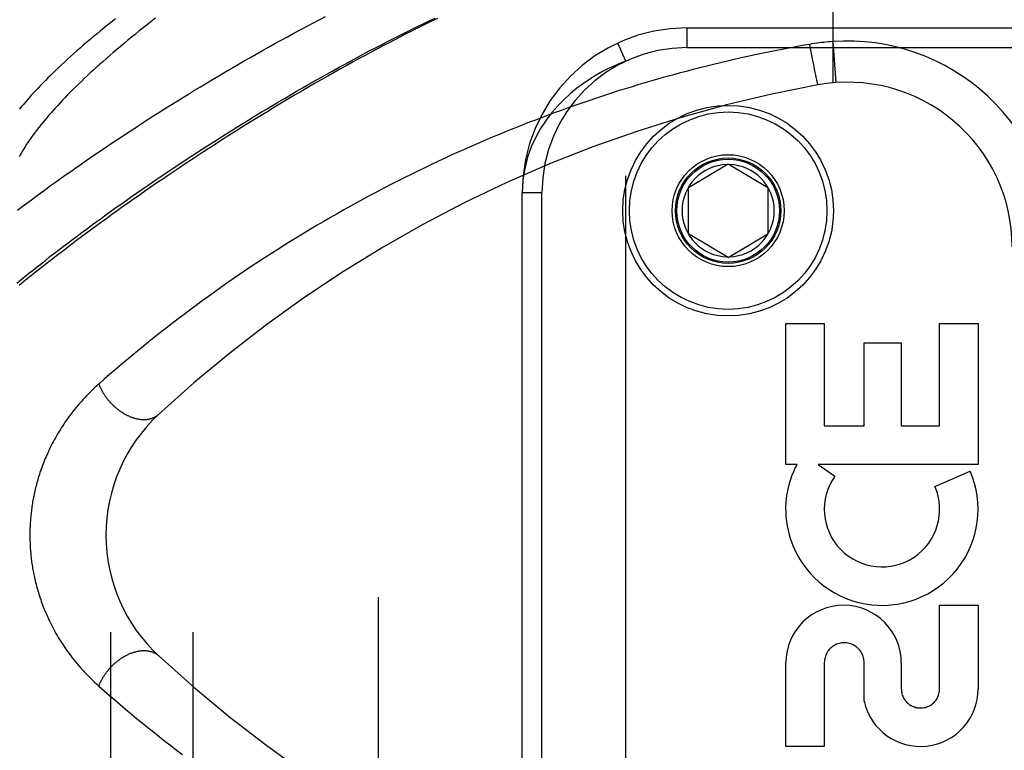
# Model space of a CAD drawing. Header units: inches. Extents: x 0 to 230, y 0 to 149.
# Tile 92 of 256: x 102.81 to 104.3, y 41.4 to 42.51. Entities that reach past the tile are written whole.
import ezdxf

# ---------------------------------------------------------------- set-up
doc = ezdxf.new("R2010")
doc.units = ezdxf.units.IN
doc.header["$LTSCALE"] = 12.648283
doc.header["$MEASUREMENT"] = 0
doc.linetypes.add('HIDDEN', pattern=[0.2, 0.1, -0.1])
for name, color, linetype in [('DEFAULT_2', 8, 'HIDDEN'), ('RIGHTHAND_DOOR_ASSEMBLY', 7, 'CONTINUOUS'), ('SUBPANEL', 7, 'CONTINUOUS')]:
    doc.layers.add(name, color=color, linetype=linetype)

msp = doc.modelspace()

# ---------------------------------------------------------------- linework, layer by layer
at = {"layer": 'DEFAULT_2', "color": 8, "linetype": 'HIDDEN'}
msp.add_line((103.3549, 107.3999), (103.3549, 38.2959), dxfattribs=at)
at = {"layer": 'RIGHTHAND_DOOR_ASSEMBLY', "color": 8, "linetype": 'HIDDEN'}
for p, q in [((104.0446, 43.0742), (104.0446, 42.4094)), ((103.8234, 42.4929), (104.9496, 42.4929)), ((103.8234, 42.4929), (103.8234, 42.4629)), ((104.0446, 42.4721), (104.0491, 42.4098)), ((103.7309, 42.4425), (103.7183, 42.4698)), ((103.8234, 42.4629), (104.9796, 42.4629)), ((104.0114, 42.4567), (104.0134, 42.4458)), ((103.7309, 41.0033), (103.7309, 42.4425)), ((104.0134, 42.4458), (104.0152, 42.4367)), ((104.0152, 42.4367), (104.0165, 42.4302)), ((104.0165, 42.4302), (104.0176, 42.4251)), ((104.0176, 42.4251), (104.0184, 42.4212)), ((104.0184, 42.4212), (104.019, 42.4184)), ((104.019, 42.4184), (104.0195, 42.4159)), ((104.0195, 42.4159), (104.0199, 42.4142)), ((104.0199, 42.4142), (104.0203, 42.4126)), ((104.0203, 42.4126), (104.0205, 42.4117)), ((104.0205, 42.4117), (104.0207, 42.4108)), ((104.0207, 42.4108), (104.0209, 42.41)), ((104.0209, 42.41), (104.0211, 42.4093)), ((103.8259, 42.2504), (103.8859, 42.2865)), ((103.8859, 42.2865), (103.9459, 42.2504)), ((103.8259, 42.1804), (103.8259, 42.2504)), ((103.9459, 42.2504), (103.9459, 42.1804)), ((103.5734, 42.2429), (103.6034, 42.2429)), ((103.5734, 41.2029), (103.5734, 42.2429)), ((103.6034, 41.2029), (103.6034, 42.2429)), ((103.8859, 42.1444), (103.8259, 42.1804)), ((103.8859, 42.1444), (103.9459, 42.1804)), ((103.9734, 42.0439), (104.0318, 42.0439)), ((103.9734, 41.8302), (103.9734, 42.0439)), ((104.0318, 42.0439), (104.0318, 41.8886)), ((104.2068, 42.0439), (104.2652, 42.0439)), ((104.2068, 41.8886), (104.2068, 42.0439)), ((104.2652, 42.0439), (104.2652, 41.8302)), ((104.0922, 42.0149), (104.1484, 42.0149)), ((104.0922, 41.8886), (104.0922, 42.0149)), ((104.1484, 42.0149), (104.1484, 41.8886)), ((104.0318, 41.8886), (104.0922, 41.8886)), ((104.1484, 41.8886), (104.2068, 41.8886)), ((103.9903, 41.8302), (103.9734, 41.8302)), ((104.2652, 41.8302), (104.0223, 41.8302)), ((104.0223, 41.8302), (104.0477, 41.8124)), ((104.1996, 41.7968), (104.2532, 41.82)), ((104.2068, 41.6166), (104.2652, 41.6166)), ((104.2068, 41.4895), (104.2068, 41.6166)), ((104.2652, 41.6166), (104.2652, 41.4895)), ((103.9734, 41.4022), (103.9734, 41.5293)), ((104.0318, 41.5293), (104.0318, 41.4022)), ((104.0922, 41.4705), (104.0923, 41.5293)), ((104.1486, 41.5286), (104.1486, 41.4895)), ((104.0318, 41.4022), (103.9734, 41.4022))]:
    msp.add_line(p, q, dxfattribs=at)
for points in [[(102.8069, 42.1055), (102.8129, 42.1104), (102.8189, 42.1153), (102.8251, 42.1203), (102.8313, 42.1253), (102.8376, 42.1303), (102.844, 42.1354), (102.8505, 42.1404), (102.857, 42.1456), (102.8637, 42.1507), (102.8704, 42.1559), (102.8772, 42.1611), (102.8841, 42.1663), (102.891, 42.1716), (102.8981, 42.1769), (102.9052, 42.1822), (102.9124, 42.1875), (102.9196, 42.1929), (102.927, 42.1983), (102.9344, 42.2037), (102.9419, 42.2091), (102.9495, 42.2145), (102.9571, 42.22), (102.9648, 42.2255), (102.9726, 42.231), (102.9804, 42.2365), (102.9883, 42.242), (102.9963, 42.2475), (103.0043, 42.2531), (103.0124, 42.2586), (103.0206, 42.2642), (103.0288, 42.2698), (103.0371, 42.2753), (103.0455, 42.2809), (103.0539, 42.2865), (103.0623, 42.2921), (103.0708, 42.2977), (103.0794, 42.3033), (103.088, 42.3089), (103.0967, 42.3145), (103.1054, 42.32), (103.1142, 42.3256), (103.123, 42.3312), (103.1318, 42.3367), (103.1407, 42.3423), (103.1496, 42.3478), (103.1585, 42.3533), (103.1675, 42.3588), (103.1765, 42.3643), (103.1856, 42.3697), (103.1946, 42.3751), (103.2037, 42.3806), (103.2128, 42.3859), (103.222, 42.3913), (103.2311, 42.3966), (103.2403, 42.4019), (103.2495, 42.4072), (103.2587, 42.4124), (103.2679, 42.4176), (103.2771, 42.4228), (103.2863, 42.4279), (103.2955, 42.433), (103.3047, 42.438), (103.3139, 42.443), (103.3231, 42.448), (103.3323, 42.4529), (103.3415, 42.4578), (103.3507, 42.4626), (103.3599, 42.4673), (103.369, 42.4721), (103.3781, 42.4767), (103.3872, 42.4813), (103.3963, 42.4859), (103.4054, 42.4904), (103.4144, 42.4948), (103.4234, 42.4992), (103.4324, 42.5036), (103.4413, 42.5078)], [(102.8077, 42.2163), (102.8147, 42.2215), (102.8217, 42.2267), (102.8288, 42.232), (102.836, 42.2373), (102.8432, 42.2426), (102.8506, 42.248), (102.858, 42.2534), (102.8655, 42.2588), (102.8731, 42.2642), (102.8807, 42.2696), (102.8885, 42.2751), (102.8963, 42.2806), (102.9042, 42.2861), (102.9121, 42.2916), (102.9202, 42.2972), (102.9283, 42.3027), (102.9365, 42.3083), (102.9447, 42.3139), (102.9531, 42.3194), (102.9615, 42.325), (102.9699, 42.3307), (102.9785, 42.3363), (102.9871, 42.3419), (102.9957, 42.3475), (103.0044, 42.3531), (103.0132, 42.3588), (103.022, 42.3644), (103.0309, 42.37), (103.0399, 42.3756), (103.0489, 42.3813), (103.0579, 42.3869), (103.067, 42.3925), (103.0762, 42.3981), (103.0853, 42.4036), (103.0946, 42.4092), (103.1038, 42.4147), (103.1131, 42.4203), (103.1225, 42.4258), (103.1319, 42.4313), (103.1413, 42.4367), (103.1507, 42.4422), (103.1602, 42.4476), (103.1697, 42.453), (103.1792, 42.4584), (103.1887, 42.4637), (103.1983, 42.469), (103.2079, 42.4743), (103.2175, 42.4795), (103.2271, 42.4847), (103.2367, 42.4899), (103.2463, 42.495), (103.2559, 42.5001), (103.2655, 42.5051), (103.2752, 42.5101)], [(103.4448, 42.5072), (103.4369, 42.5034), (103.4289, 42.4994), (103.4208, 42.4955), (103.4127, 42.4914), (103.4045, 42.4873), (103.3961, 42.4831), (103.3877, 42.4788), (103.3792, 42.4744), (103.3706, 42.4699), (103.3619, 42.4654), (103.3531, 42.4607), (103.3442, 42.456), (103.3353, 42.4512), (103.3261, 42.4462), (103.3169, 42.4412), (103.3075, 42.436), (103.298, 42.4307), (103.2883, 42.4253), (103.2785, 42.4198), (103.2686, 42.4141), (103.2585, 42.4083), (103.2484, 42.4025), (103.2382, 42.3965), (103.228, 42.3905), (103.2177, 42.3845), (103.2075, 42.3784), (103.1974, 42.3723), (103.1873, 42.3661), (103.1773, 42.36), (103.1673, 42.3539), (103.1574, 42.3477), (103.1476, 42.3416), (103.1378, 42.3355), (103.1281, 42.3293), (103.1185, 42.3232), (103.1089, 42.317), (103.0995, 42.3109), (103.0901, 42.3048), (103.0807, 42.2987), (103.0715, 42.2926), (103.0623, 42.2865), (103.0533, 42.2805), (103.0443, 42.2744), (103.0353, 42.2684), (103.0265, 42.2624), (103.0178, 42.2564), (103.0091, 42.2504), (103.0005, 42.2445), (102.9921, 42.2386), (102.9837, 42.2327), (102.9754, 42.2268), (102.9671, 42.221), (102.959, 42.2152), (102.951, 42.2094), (102.9431, 42.2037), (102.9352, 42.198), (102.9275, 42.1923), (102.9198, 42.1867), (102.9122, 42.1811), (102.9048, 42.1755), (102.8974, 42.17), (102.8901, 42.1645), (102.8829, 42.159), (102.8758, 42.1536), (102.8688, 42.1482), (102.8619, 42.1429), (102.8551, 42.1376), (102.8484, 42.1323), (102.8417, 42.1271), (102.8352, 42.1219), (102.8288, 42.1168), (102.8224, 42.1117), (102.8162, 42.1067), (102.8101, 42.1017)], [(103.017, 42.5074), (103.0107, 42.5026), (103.0046, 42.4977), (102.9985, 42.493), (102.9925, 42.4882), (102.9866, 42.4834), (102.9808, 42.4787), (102.975, 42.474), (102.9694, 42.4694), (102.9639, 42.4648), (102.9584, 42.4601), (102.9531, 42.4556), (102.9478, 42.451), (102.9426, 42.4465), (102.9376, 42.442), (102.9326, 42.4376), (102.9277, 42.4332), (102.9229, 42.4288), (102.9182, 42.4245), (102.9136, 42.4202), (102.909, 42.4159), (102.9046, 42.4117), (102.9003, 42.4075), (102.896, 42.4033), (102.8919, 42.3992), (102.8878, 42.3951), (102.8838, 42.3911), (102.8799, 42.3871), (102.8761, 42.3831), (102.8724, 42.3792), (102.8688, 42.3753), (102.8653, 42.3715), (102.8619, 42.3677), (102.8586, 42.3639), (102.8553, 42.3602), (102.8521, 42.3565), (102.8491, 42.3529), (102.8461, 42.3493), (102.8432, 42.3457), (102.8404, 42.3422), (102.8377, 42.3387), (102.8351, 42.3353), (102.8325, 42.3319), (102.8301, 42.3286), (102.8277, 42.3253), (102.8254, 42.322), (102.8232, 42.3188), (102.8211, 42.3156), (102.8191, 42.3125), (102.8172, 42.3094), (102.8153, 42.3064), (102.8136, 42.3034), (102.8119, 42.3004), (102.8103, 42.2975)], [(102.9565, 42.5067), (102.9507, 42.5021), (102.945, 42.4975), (102.9394, 42.493), (102.9338, 42.4885), (102.9284, 42.484), (102.923, 42.4796), (102.9178, 42.4752), (102.9126, 42.4708), (102.9075, 42.4664), (102.9026, 42.4621), (102.8977, 42.4578), (102.8929, 42.4536), (102.8882, 42.4493), (102.8836, 42.4452), (102.879, 42.441), (102.8746, 42.4369), (102.8703, 42.4328), (102.866, 42.4288), (102.8619, 42.4248), (102.8578, 42.4208), (102.8539, 42.4169), (102.85, 42.413), (102.8462, 42.4091), (102.8425, 42.4053), (102.8389, 42.4016), (102.8354, 42.3978), (102.8319, 42.3941), (102.8286, 42.3905), (102.8254, 42.3868), (102.8222, 42.3833), (102.8191, 42.3797), (102.8162, 42.3762), (102.8133, 42.3728), (102.8105, 42.3694)], [(104.0446, 42.4721), (104.0411, 42.4719), (104.0376, 42.4716), (104.0343, 42.4713), (104.031, 42.4709), (104.0275, 42.4705), (104.024, 42.4701), (104.0204, 42.4696), (104.0167, 42.4691), (104.0131, 42.4685), (104.0093, 42.4679)], [(104.0093, 42.4679), (103.9989, 42.466), (103.9885, 42.4641), (103.9781, 42.4622), (103.9678, 42.4602), (103.9574, 42.4582), (103.9471, 42.4561), (103.9367, 42.454), (103.9263, 42.4518), (103.9159, 42.4495), (103.9055, 42.4472), (103.8951, 42.4449), (103.8847, 42.4425), (103.8743, 42.44), (103.8639, 42.4375), (103.8535, 42.4349), (103.8431, 42.4323), (103.8326, 42.4297), (103.8222, 42.4269), (103.8118, 42.4241), (103.8013, 42.4213), (103.7909, 42.4184), (103.7804, 42.4155), (103.77, 42.4125), (103.7595, 42.4094), (103.7491, 42.4063), (103.7386, 42.4031), (103.7281, 42.3999), (103.7177, 42.3966), (103.7072, 42.3932), (103.6967, 42.3898), (103.6862, 42.3864), (103.6758, 42.3828), (103.6653, 42.3792), (103.6548, 42.3756), (103.6443, 42.3719), (103.6339, 42.3682), (103.6234, 42.3643), (103.6129, 42.3605), (103.6025, 42.3565), (103.592, 42.3525), (103.5815, 42.3485), (103.5711, 42.3444), (103.5606, 42.3402), (103.5502, 42.336), (103.5398, 42.3317), (103.5293, 42.3273), (103.5189, 42.3229), (103.5085, 42.3185), (103.4981, 42.3139), (103.4877, 42.3093), (103.4773, 42.3047), (103.4669, 42.3), (103.4565, 42.2952), (103.4462, 42.2904), (103.4358, 42.2855), (103.4255, 42.2805), (103.4151, 42.2755), (103.4048, 42.2705), (103.3945, 42.2653), (103.3843, 42.2601), (103.374, 42.2549), (103.3637, 42.2496), (103.3535, 42.2442), (103.3433, 42.2388), (103.3331, 42.2333), (103.3229, 42.2277), (103.3128, 42.2221), (103.3027, 42.2165), (103.2926, 42.2107), (103.2825, 42.205), (103.2724, 42.1991), (103.2624, 42.1932), (103.2524, 42.1873), (103.2424, 42.1813), (103.2325, 42.1752), (103.2226, 42.1691), (103.2127, 42.1629), (103.2029, 42.1567), (103.1931, 42.1505), (103.1833, 42.1441), (103.1736, 42.1378), (103.1639, 42.1314), (103.1542, 42.1249), (103.1446, 42.1184), (103.1351, 42.1118), (103.1255, 42.1052), (103.1161, 42.0986), (103.1067, 42.0919), (103.0973, 42.0852), (103.088, 42.0784), (103.0787, 42.0716), (103.0695, 42.0648), (103.0604, 42.058), (103.0513, 42.0511), (103.0423, 42.0441), (103.0333, 42.0372), (103.0245, 42.0302), (103.0156, 42.0232), (103.0069, 42.0162), (102.9982, 42.0092), (102.9896, 42.0022), (102.9811, 41.9951), (102.9726, 41.988), (102.9642, 41.9809), (102.9558, 41.9737), (102.9475, 41.9666), (102.9393, 41.9594), (102.9312, 41.9522)], [(104.0093, 42.4679), (104.0095, 42.4667), (104.0114, 42.4567)], [(103.7309, 42.4425), (103.7224, 42.4392), (103.7136, 42.4355), (103.7046, 42.4312), (103.6953, 42.4265), (103.6858, 42.4211), (103.6761, 42.4152), (103.6663, 42.4086), (103.6565, 42.4013), (103.6467, 42.3932), (103.637, 42.3844), (103.6276, 42.3748), (103.6184, 42.3642), (103.6097, 42.3527), (103.6014, 42.3403), (103.5939, 42.3268), (103.5872, 42.3122), (103.5815, 42.2964), (103.5772, 42.2796), (103.5744, 42.2618), (103.5734, 42.2429)], [(104.0211, 42.4093), (104.0212, 42.4089), (104.0213, 42.4086), (104.0213, 42.4083), (104.0214, 42.4081), (104.0215, 42.4078), (104.0216, 42.4076), (104.0216, 42.4074), (104.0217, 42.4072), (104.0217, 42.407), (104.0218, 42.4069), (104.0218, 42.4067), (104.0219, 42.4066), (104.0219, 42.4065), (104.022, 42.4065), (104.022, 42.4064), (104.022, 42.4064), (104.0221, 42.4064)], [(102.9312, 41.9522), (102.9279, 41.9493), (102.9247, 41.9464), (102.9216, 41.9434), (102.9185, 41.9404), (102.9155, 41.9374), (102.9126, 41.9344), (102.9097, 41.9313), (102.9069, 41.9283), (102.9041, 41.9252), (102.9014, 41.9222), (102.8988, 41.9191), (102.8963, 41.916), (102.8938, 41.913), (102.8913, 41.9099), (102.889, 41.9068), (102.8867, 41.9037), (102.8844, 41.9007), (102.8822, 41.8976), (102.8801, 41.8946), (102.878, 41.8915), (102.876, 41.8885), (102.8741, 41.8855), (102.8722, 41.8824), (102.8703, 41.8794), (102.8686, 41.8765), (102.8668, 41.8735), (102.8652, 41.8705), (102.8635, 41.8676), (102.862, 41.8647), (102.8604, 41.8618), (102.8589, 41.8589), (102.8575, 41.856), (102.8561, 41.8532), (102.8548, 41.8503), (102.8535, 41.8475), (102.8522, 41.8447), (102.851, 41.8419), (102.8498, 41.8392), (102.8487, 41.8364), (102.8476, 41.8337), (102.8466, 41.831), (102.8455, 41.8283), (102.8446, 41.8256), (102.8436, 41.823), (102.8427, 41.8203), (102.8418, 41.8177), (102.8409, 41.8151), (102.8401, 41.8125), (102.8393, 41.8099), (102.8386, 41.8074), (102.8378, 41.8048), (102.8371, 41.8023), (102.8365, 41.7998), (102.8358, 41.7973), (102.8352, 41.7949), (102.8346, 41.7924), (102.834, 41.79), (102.8335, 41.7876), (102.833, 41.7852), (102.8325, 41.7828), (102.832, 41.7804), (102.8315, 41.7781), (102.8311, 41.7757), (102.8307, 41.7734), (102.8303, 41.7711), (102.83, 41.7688), (102.8296, 41.7665), (102.8293, 41.7642), (102.829, 41.7619), (102.8287, 41.7597), (102.8284, 41.7574), (102.8282, 41.7552), (102.8279, 41.753), (102.8277, 41.7507), (102.8275, 41.7485), (102.8273, 41.7463), (102.8272, 41.7441), (102.827, 41.7419), (102.8269, 41.7397), (102.8268, 41.7375), (102.8267, 41.7353), (102.8266, 41.7331), (102.8265, 41.7309), (102.8265, 41.7287), (102.8264, 41.7265), (102.8264, 41.7243), (102.8264, 41.7222), (102.8264, 41.72), (102.8265, 41.7178), (102.8265, 41.7156), (102.8266, 41.7134), (102.8267, 41.7112), (102.8267, 41.709), (102.8269, 41.7068), (102.827, 41.7046), (102.8271, 41.7023), (102.8273, 41.7001), (102.8275, 41.6979), (102.8277, 41.6956), (102.8279, 41.6934), (102.8281, 41.6911), (102.8284, 41.6889), (102.8286, 41.6866), (102.8289, 41.6843), (102.8292, 41.682), (102.8296, 41.6797), (102.8299, 41.6774), (102.8303, 41.6751), (102.8307, 41.6727), (102.8311, 41.6704), (102.8315, 41.668), (102.832, 41.6656), (102.8324, 41.6632), (102.8329, 41.6608), (102.8335, 41.6584), (102.834, 41.6559), (102.8346, 41.6534), (102.8352, 41.6509), (102.8358, 41.6484), (102.8365, 41.6459), (102.8372, 41.6433), (102.8379, 41.6408), (102.8387, 41.6382), (102.8394, 41.6356), (102.8402, 41.633), (102.8411, 41.6303), (102.842, 41.6277), (102.8429, 41.625), (102.8438, 41.6223), (102.8448, 41.6196), (102.8458, 41.6169), (102.8469, 41.6141), (102.8479, 41.6114), (102.8491, 41.6086), (102.8502, 41.6058), (102.8515, 41.603), (102.8527, 41.6001), (102.854, 41.5973), (102.8554, 41.5944), (102.8567, 41.5915), (102.8582, 41.5885), (102.8597, 41.5856), (102.8612, 41.5827), (102.8628, 41.5797), (102.8644, 41.5767), (102.8661, 41.5737), (102.8678, 41.5707), (102.8696, 41.5676), (102.8715, 41.5646), (102.8734, 41.5615), (102.8754, 41.5584), (102.8774, 41.5553), (102.8795, 41.5522), (102.8816, 41.5491), (102.8838, 41.546), (102.8861, 41.5429), (102.8884, 41.5397), (102.8908, 41.5366), (102.8933, 41.5335), (102.8958, 41.5304), (102.8984, 41.5272), (102.9011, 41.5241), (102.9038, 41.521), (102.9066, 41.5179), (102.9094, 41.5148), (102.9124, 41.5117), (102.9153, 41.5087), (102.9184, 41.5056), (102.9215, 41.5026), (102.9246, 41.4996), (102.9279, 41.4966), (102.9312, 41.4936)], [(102.9312, 41.9522), (102.9315, 41.9513), (102.9319, 41.9503), (102.9323, 41.9493), (102.9328, 41.9483), (102.9332, 41.9473), (102.9336, 41.9463), (102.9341, 41.9453), (102.9346, 41.9444), (102.9351, 41.9434), (102.9356, 41.9424), (102.9361, 41.9414), (102.9367, 41.9405), (102.9372, 41.9395), (102.9378, 41.9386), (102.9384, 41.9376), (102.939, 41.9367), (102.9396, 41.9357), (102.9402, 41.9348), (102.9409, 41.9338), (102.9415, 41.9329), (102.9422, 41.932), (102.9429, 41.9311), (102.9436, 41.9302), (102.9443, 41.9293), (102.945, 41.9284), (102.9457, 41.9275), (102.9464, 41.9266), (102.9472, 41.9258), (102.9479, 41.9249), (102.9487, 41.9241), (102.9495, 41.9232), (102.9503, 41.9224), (102.9511, 41.9216), (102.9519, 41.9208), (102.9527, 41.92), (102.9535, 41.9192), (102.9544, 41.9184), (102.9552, 41.9176), (102.9561, 41.9169), (102.9569, 41.9162), (102.9578, 41.9154), (102.9587, 41.9147), (102.9596, 41.914), (102.9605, 41.9133), (102.9614, 41.9126), (102.9623, 41.912), (102.9632, 41.9113), (102.9641, 41.9107), (102.965, 41.9101), (102.9659, 41.9095), (102.9669, 41.9089), (102.9678, 41.9083), (102.9687, 41.9077), (102.9697, 41.9072), (102.9706, 41.9066), (102.9716, 41.9061), (102.9725, 41.9056), (102.9735, 41.9051), (102.9744, 41.9046), (102.9754, 41.9042), (102.9763, 41.9037), (102.9773, 41.9033), (102.9782, 41.9029), (102.9792, 41.9025), (102.9802, 41.9021), (102.9811, 41.9018), (102.9821, 41.9014), (102.983, 41.9011), (102.984, 41.9008), (102.985, 41.9005), (102.9859, 41.9003), (102.9869, 41.9), (102.9878, 41.8998), (102.9888, 41.8995), (102.9897, 41.8993), (102.9906, 41.8992), (102.9916, 41.899), (102.9925, 41.8988), (102.9934, 41.8987), (102.9944, 41.8986), (102.9953, 41.8985), (102.9962, 41.8984), (102.9971, 41.8984), (102.998, 41.8983), (102.9989, 41.8983), (102.9998, 41.8983), (103.0007, 41.8983), (103.0015, 41.8983), (103.0024, 41.8984), (103.0033, 41.8985), (103.0041, 41.8986), (103.005, 41.8987), (103.0058, 41.8988), (103.0066, 41.8989), (103.0075, 41.8991), (103.0083, 41.8993), (103.0091, 41.8994), (103.0098, 41.8997), (103.0106, 41.8999), (103.0114, 41.9001), (103.0122, 41.9004), (103.0129, 41.9007), (103.0136, 41.901), (103.0144, 41.9013), (103.0151, 41.9016), (103.0158, 41.902), (103.0165, 41.9023), (103.0171, 41.9027), (103.0178, 41.9031), (103.0185, 41.9035), (103.0191, 41.904), (103.0197, 41.9044), (103.0203, 41.9049), (103.0209, 41.9054), (103.0215, 41.9059), (103.0221, 41.9064)], [(102.9312, 41.4936), (102.9315, 41.4946), (102.9319, 41.4956), (102.9323, 41.4966), (102.9328, 41.4976), (102.9332, 41.4986), (102.9336, 41.4996), (102.9341, 41.5005), (102.9346, 41.5015), (102.9351, 41.5025), (102.9356, 41.5035), (102.9361, 41.5044), (102.9367, 41.5054), (102.9372, 41.5064), (102.9378, 41.5073), (102.9384, 41.5083), (102.939, 41.5092), (102.9396, 41.5102), (102.9402, 41.5111), (102.9409, 41.512), (102.9415, 41.513), (102.9422, 41.5139), (102.9429, 41.5148), (102.9436, 41.5157), (102.9443, 41.5166), (102.945, 41.5175), (102.9457, 41.5184), (102.9464, 41.5192), (102.9472, 41.5201), (102.9479, 41.521), (102.9487, 41.5218), (102.9495, 41.5227), (102.9503, 41.5235), (102.9511, 41.5243), (102.9519, 41.5251), (102.9527, 41.5259), (102.9535, 41.5267), (102.9544, 41.5275), (102.9552, 41.5282), (102.9561, 41.529), (102.9569, 41.5297), (102.9578, 41.5305), (102.9587, 41.5312), (102.9596, 41.5319), (102.9605, 41.5326), (102.9614, 41.5332), (102.9623, 41.5339), (102.9632, 41.5346), (102.9641, 41.5352), (102.965, 41.5358), (102.9659, 41.5364), (102.9669, 41.537), (102.9678, 41.5376), (102.9687, 41.5382), (102.9697, 41.5387), (102.9706, 41.5393), (102.9716, 41.5398), (102.9725, 41.5403), (102.9735, 41.5408), (102.9744, 41.5412), (102.9754, 41.5417), (102.9763, 41.5421), (102.9773, 41.5426), (102.9782, 41.543), (102.9792, 41.5434), (102.9802, 41.5437), (102.9811, 41.5441), (102.9821, 41.5444), (102.983, 41.5448), (102.984, 41.5451), (102.985, 41.5454), (102.9859, 41.5456), (102.9869, 41.5459), (102.9878, 41.5461), (102.9888, 41.5463), (102.9897, 41.5465), (102.9906, 41.5467), (102.9916, 41.5469), (102.9925, 41.547), (102.9934, 41.5472), (102.9944, 41.5473), (102.9953, 41.5474), (102.9962, 41.5475), (102.9971, 41.5475), (102.998, 41.5476), (102.9989, 41.5476), (102.9998, 41.5476), (103.0007, 41.5476), (103.0015, 41.5475), (103.0024, 41.5475), (103.0033, 41.5474), (103.0041, 41.5473), (103.005, 41.5472), (103.0058, 41.5471), (103.0066, 41.547), (103.0075, 41.5468), (103.0083, 41.5466), (103.0091, 41.5464), (103.0098, 41.5462), (103.0106, 41.546), (103.0114, 41.5457), (103.0122, 41.5455), (103.0129, 41.5452), (103.0136, 41.5449), (103.0144, 41.5446), (103.0151, 41.5443), (103.0158, 41.5439), (103.0165, 41.5435), (103.0171, 41.5432), (103.0178, 41.5428), (103.0185, 41.5423), (103.0191, 41.5419), (103.0197, 41.5415), (103.0203, 41.541), (103.0209, 41.5405), (103.0215, 41.54), (103.0221, 41.5395)], [(102.9312, 41.4936), (102.9392, 41.4866), (102.9472, 41.4796), (102.9553, 41.4726), (102.9634, 41.4656), (102.9717, 41.4587), (102.98, 41.4517), (102.9884, 41.4447), (102.9969, 41.4378), (103.0054, 41.4309), (103.014, 41.424), (103.0227, 41.4171), (103.0314, 41.4102), (103.0402, 41.4034), (103.049, 41.3966), (103.0579, 41.3898)]]:
    msp.add_lwpolyline(points, dxfattribs=at)
for radius in [0.1599, 0.1499, 0.085, 0.08, 0.078]:
    msp.add_circle((103.8859, 42.2154), radius, dxfattribs=at)
for centre, radius, start, end in [((103.8234, 42.2429), 0.25, 90, 180), ((104.0669, 42.1604), 0.3125, 0, 94.0875), ((103.8234, 42.2429), 0.22, 90, 180), ((104.3809, 40.4388), 2, 100.3342, 132.7959), ((104.0669, 42.1604), 0.25, 0, 100.3342), ((103.8859, 42.2154), 0.07, 91.4692, 268.5308), ((103.8859, 42.2154), 0.07, 271.4692, 88.5308), ((103.1919, 41.7229), 0.25, 132.7959, 227.2041), ((104.1193, 41.7621), 0.1459, 152.1494, 154.2621), ((104.1162, 41.7623), 0.1431, 153.8028, 198.5861), ((104.1193, 41.7621), 0.1459, 198.1268, 23.4014), ((104.1193, 41.7621), 0.0875, 144.8915, 23.4014), ((104.061, 41.5287), 0.0876, 359.9462, 179.5965), ((104.062, 41.5293), 0.0302, 359.9714, 180.0286), ((104.3809, 43.0071), 2, 227.2041, 259.6658), ((104.1777, 41.4895), 0.0875, 192.5167, 359.9756), ((104.1777, 41.4895), 0.0291, 179.9462, 360)]:
    msp.add_arc(centre, radius, start, end, dxfattribs=at)
at = {"layer": 'SUBPANEL', "color": 8, "linetype": 'HIDDEN'}
for p, q in [((102.9486, 104.8167), (102.9486, 40.8792)), ((103.0736, 104.8167), (103.0736, 40.8792))]:
    msp.add_line(p, q, dxfattribs=at)

doc.saveas('drawing.dxf')
